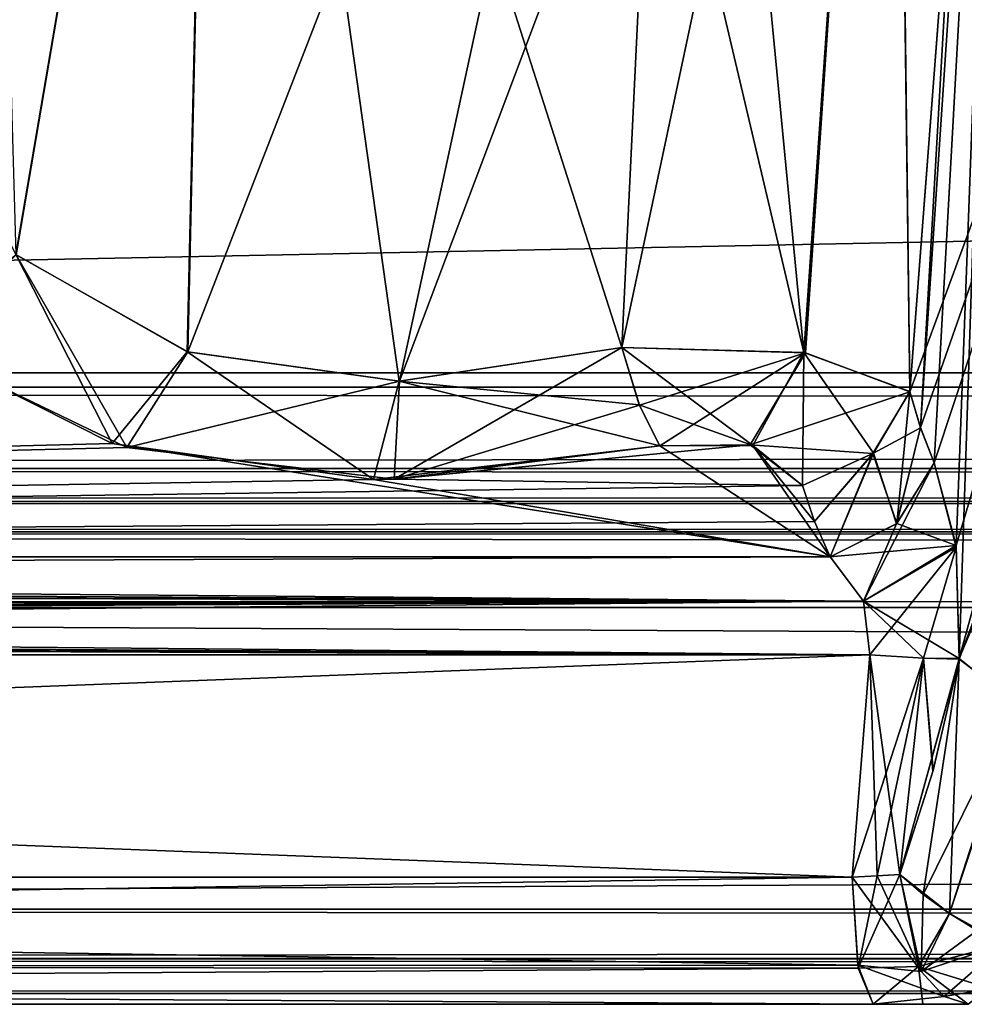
# Model space of a CAD drawing. Header units: inches. Extents: x -10 to 10, y -2.3 to 4.3.
# Tile 230 of 256: x -6.507 to -6.272, y -2.112 to -1.867. Entities that reach past the tile are written whole.
import ezdxf

# ---------------------------------------------------------------- set-up
doc = ezdxf.new("R2010")
doc.units = ezdxf.units.IN
doc.header["$LTSCALE"] = 65.185185
doc.header["$MEASUREMENT"] = 0
for name, color, linetype in [('100', 7, 'CONTINUOUS'), ('123', 7, 'CONTINUOUS'), ('12476', 7, 'CONTINUOUS'), ('12477', 7, 'CONTINUOUS'), ('12478', 7, 'CONTINUOUS'), ('12479', 7, 'CONTINUOUS'), ('12501', 7, 'CONTINUOUS'), ('12502', 7, 'CONTINUOUS'), ('12503', 7, 'CONTINUOUS'), ('28', 7, 'CONTINUOUS'), ('3832', 7, 'CONTINUOUS'), ('3870', 7, 'CONTINUOUS'), ('3876', 7, 'CONTINUOUS'), ('3877', 7, 'CONTINUOUS'), ('3878', 7, 'CONTINUOUS'), ('3879', 7, 'CONTINUOUS'), ('51', 7, 'CONTINUOUS'), ('6021', 7, 'CONTINUOUS'), ('6022', 7, 'CONTINUOUS'), ('6023', 7, 'CONTINUOUS'), ('6088', 7, 'CONTINUOUS'), ('6089', 7, 'CONTINUOUS'), ('6090', 7, 'CONTINUOUS'), ('6091', 7, 'CONTINUOUS'), ('6092', 7, 'CONTINUOUS'), ('6109', 7, 'CONTINUOUS'), ('6110', 7, 'CONTINUOUS'), ('6111', 7, 'CONTINUOUS'), ('6112', 7, 'CONTINUOUS'), ('6113', 7, 'CONTINUOUS'), ('6117', 7, 'CONTINUOUS'), ('6118', 7, 'CONTINUOUS'), ('6239', 7, 'CONTINUOUS'), ('6240', 7, 'CONTINUOUS'), ('6241', 7, 'CONTINUOUS'), ('6242', 7, 'CONTINUOUS'), ('6243', 7, 'CONTINUOUS'), ('6244', 7, 'CONTINUOUS'), ('6245', 7, 'CONTINUOUS'), ('6253', 7, 'CONTINUOUS'), ('6254', 7, 'CONTINUOUS'), ('6255', 7, 'CONTINUOUS'), ('6256', 7, 'CONTINUOUS'), ('6262', 7, 'CONTINUOUS'), ('6263', 7, 'CONTINUOUS'), ('8585', 7, 'CONTINUOUS'), ('8594', 7, 'CONTINUOUS'), ('8649', 7, 'CONTINUOUS')]:
    doc.layers.add(name, color=color, linetype=linetype)

msp = doc.modelspace()

# ---------------------------------------------------------------- linework, layer by layer
at = {"layer": '100', "linetype": 'Continuous'}
for points in [[(8.075, -1.95857, -4.05149), (8.075, -1.63343, -4.06853), (-8.075, -1.63343, -4.06853), (8.075, -1.95857, -4.05149)], [(8.075, -1.95857, -4.05149), (-8.075, -1.63343, -4.06853), (-8.075, -1.95857, -4.05149), (8.075, -1.95857, -4.05149)]]:
    msp.add_3dface(points, dxfattribs=at)
at = {"layer": '123', "linetype": 'Continuous'}
for points in [[(8.075, -1.97876, -4.04218), (8.075, -1.95857, -4.05149), (-8.075, -1.97876, -4.04218), (8.075, -1.97876, -4.04218)], [(8.075, -1.95857, -4.05149), (-8.075, -1.95857, -4.05149), (-8.075, -1.97876, -4.04218), (8.075, -1.95857, -4.05149)], [(8.075, -1.987, -4.02153), (8.075, -1.97876, -4.04218), (-8.075, -1.987, -4.02153), (8.075, -1.987, -4.02153)], [(-8.075, -1.987, -4.02153), (8.075, -1.97876, -4.04218), (-8.075, -1.97876, -4.04218), (-8.075, -1.987, -4.02153)]]:
    msp.add_3dface(points, dxfattribs=at)
at = {"layer": '12476', "linetype": 'Continuous'}
for points in [[(-7.49652, -2.10932, -3.78402), (7.49652, -2.10932, 3.78402), (7.49652, -2.10932, -3.78402), (-7.49652, -2.10932, -3.78402)], [(-7.49652, -2.10932, 3.78402), (7.49652, -2.10932, 3.78402), (-7.49652, -2.10932, -3.78402), (-7.49652, -2.10932, 3.78402)]]:
    msp.add_3dface(points, dxfattribs=at)
at = {"layer": '12477', "linetype": 'Continuous'}
for points in [[(-7.49652, -2.08831, 3.77031), (7.49652, -2.10058, 3.77428), (-7.49652, -2.10074, 3.77439), (-7.49652, -2.08831, 3.77031)], [(7.49652, -2.08831, 3.77031), (7.49652, -2.10058, 3.77428), (-7.49652, -2.08831, 3.77031), (7.49652, -2.08831, 3.77031)], [(7.49652, -2.10058, 3.77428), (7.49652, -2.10932, 3.78402), (-7.49652, -2.10074, 3.77439), (7.49652, -2.10058, 3.77428)], [(7.49652, -2.10932, 3.78402), (-7.49652, -2.10932, 3.78402), (-7.49652, -2.10074, 3.77439), (7.49652, -2.10932, 3.78402)]]:
    msp.add_3dface(points, dxfattribs=at)
at = {"layer": '12478', "linetype": 'Continuous'}
for points in [[(7.49489, -2.01331, 3.76638), (-7.49652, -2.08831, 3.77031), (-7.49489, -2.01331, 3.76638), (7.49489, -2.01331, 3.76638)], [(7.49489, -2.01331, 3.76638), (7.49652, -2.08831, 3.77031), (-7.49652, -2.08831, 3.77031), (7.49489, -2.01331, 3.76638)]]:
    msp.add_3dface(points, dxfattribs=at)
at = {"layer": '12479', "linetype": 'Continuous'}
for points in [[(-7.49488, -1.987, 3.79134), (7.49489, -1.99447, 3.77352), (-7.49489, -1.99512, 3.7729), (-7.49488, -1.987, 3.79134)], [(-7.49488, -1.987, 3.79134), (7.49488, -1.987, 3.79134), (7.49489, -1.99447, 3.77352), (-7.49488, -1.987, 3.79134)], [(7.49489, -1.99447, 3.77352), (7.49489, -2.01331, 3.76638), (-7.49489, -1.99512, 3.7729), (7.49489, -1.99447, 3.77352)], [(7.49489, -2.01331, 3.76638), (-7.49489, -2.01331, 3.76638), (-7.49489, -1.99512, 3.7729), (7.49489, -2.01331, 3.76638)]]:
    msp.add_3dface(points, dxfattribs=at)
at = {"layer": '12501', "linetype": 'Continuous'}
for points in [[(7.49652, -2.08831, -3.77031), (-7.49652, -2.10058, -3.77428), (7.49652, -2.10074, -3.77439), (7.49652, -2.08831, -3.77031)], [(-7.49652, -2.08831, -3.77031), (-7.49652, -2.10058, -3.77428), (7.49652, -2.08831, -3.77031), (-7.49652, -2.08831, -3.77031)], [(-7.49652, -2.10058, -3.77428), (-7.49652, -2.10932, -3.78402), (7.49652, -2.10074, -3.77439), (-7.49652, -2.10058, -3.77428)], [(-7.49652, -2.10932, -3.78402), (7.49652, -2.10932, -3.78402), (7.49652, -2.10074, -3.77439), (-7.49652, -2.10932, -3.78402)]]:
    msp.add_3dface(points, dxfattribs=at)
at = {"layer": '12502', "linetype": 'Continuous'}
for points in [[(-7.49489, -2.01331, -3.76638), (-7.49652, -2.08831, -3.77031), (7.49652, -2.08831, -3.77031), (-7.49489, -2.01331, -3.76638)], [(-7.49489, -2.01331, -3.76638), (7.49652, -2.08831, -3.77031), (7.49489, -2.01331, -3.76638), (-7.49489, -2.01331, -3.76638)]]:
    msp.add_3dface(points, dxfattribs=at)
at = {"layer": '12503', "linetype": 'Continuous'}
for points in [[(7.49488, -1.987, -3.79134), (-7.49488, -1.987, -3.79134), (-7.49489, -1.99447, -3.77352), (7.49488, -1.987, -3.79134)], [(7.49488, -1.987, -3.79134), (-7.49489, -1.99447, -3.77352), (7.49489, -1.99512, -3.7729), (7.49488, -1.987, -3.79134)], [(-7.49489, -1.99447, -3.77352), (-7.49489, -2.01331, -3.76638), (7.49489, -1.99512, -3.7729), (-7.49489, -1.99447, -3.77352)], [(-7.49489, -2.01331, -3.76638), (7.49489, -2.01331, -3.76638), (7.49489, -1.99512, -3.7729), (-7.49489, -2.01331, -3.76638)]]:
    msp.add_3dface(points, dxfattribs=at)
at = {"layer": '28', "linetype": 'Continuous'}
for points in [[(8.075, -1.987, -4.02153), (-8.075, -1.987, -4.02153), (8.04453, -1.987, -3.97741), (8.075, -1.987, -4.02153)], [(8.04453, -1.987, -3.97741), (-8.075, -1.987, -4.02153), (7.97221, -1.987, -3.8272), (8.04453, -1.987, -3.97741)], [(7.97221, -1.987, -3.8272), (-8.075, -1.987, -4.02153), (7.49488, -1.987, -3.79134), (7.97221, -1.987, -3.8272)], [(7.49488, -1.987, -3.79134), (-8.075, -1.987, -4.02153), (-7.49488, -1.987, -3.79134), (7.49488, -1.987, -3.79134)], [(-8.075, -1.987, 4.02153), (8.075, -1.987, 4.02153), (-8.04453, -1.987, 3.97741), (-8.075, -1.987, 4.02153)], [(-8.04453, -1.987, 3.97741), (8.075, -1.987, 4.02153), (-7.97221, -1.987, 3.8272), (-8.04453, -1.987, 3.97741)], [(-7.97221, -1.987, 3.8272), (8.075, -1.987, 4.02153), (-7.49488, -1.987, 3.79134), (-7.97221, -1.987, 3.8272)], [(-7.49488, -1.987, 3.79134), (8.075, -1.987, 4.02153), (7.49488, -1.987, 3.79134), (-7.49488, -1.987, 3.79134)]]:
    msp.add_3dface(points, dxfattribs=at)
at = {"layer": '3832', "linetype": 'Continuous'}
for points in [[(-8.075, -1.95857, 4.05149), (-8.075, -1.63343, 4.06853), (8.075, -1.63343, 4.06853), (-8.075, -1.95857, 4.05149)], [(8.075, -1.95857, 4.05149), (-8.075, -1.95857, 4.05149), (8.075, -1.63343, 4.06853), (8.075, -1.95857, 4.05149)]]:
    msp.add_3dface(points, dxfattribs=at)
at = {"layer": '3870', "linetype": 'Continuous'}
for points in [[(-6.29467, -2.112, 4.42451), (-7.73605, -2.112, 4.17036), (-6.29467, -2.112, -4.42451), (-6.29467, -2.112, 4.42451)], [(-6.29467, -2.112, -4.42451), (-7.73605, -2.112, 4.17036), (-7.73605, -2.112, -4.17036), (-6.29467, -2.112, -4.42451)], [(-6.28235, -2.112, 4.42807), (-6.29467, -2.112, 4.42451), (-6.28235, -2.112, -4.42807), (-6.28235, -2.112, 4.42807)], [(-6.28235, -2.112, -4.42807), (-6.29467, -2.112, 4.42451), (-6.29467, -2.112, -4.42451), (-6.28235, -2.112, -4.42807)], [(-6.27107, -2.112, 4.43416), (-6.28235, -2.112, 4.42807), (-6.27107, -2.112, -4.43416), (-6.27107, -2.112, 4.43416)], [(-6.27107, -2.112, -4.43416), (-6.28235, -2.112, 4.42807), (-6.28235, -2.112, -4.42807), (-6.27107, -2.112, -4.43416)]]:
    msp.add_3dface(points, dxfattribs=at)
at = {"layer": '3876', "linetype": 'Continuous'}
for points in [[(-7.73976, -2.10303, -4.19143), (-7.74125, -2.08043, -4.19986), (-6.29851, -2.10226, -4.4463), (-7.73976, -2.10303, -4.19143)], [(-6.29851, -2.10226, -4.4463), (-7.74125, -2.08043, -4.19986), (-6.29987, -2.08043, -4.45402), (-6.29851, -2.10226, -4.4463)], [(-6.29467, -2.112, -4.42451), (-7.73976, -2.10303, -4.19143), (-6.29851, -2.10226, -4.4463), (-6.29467, -2.112, -4.42451)], [(-6.29467, -2.112, -4.42451), (-7.73605, -2.112, -4.17036), (-7.73976, -2.10303, -4.19143), (-6.29467, -2.112, -4.42451)]]:
    msp.add_3dface(points, dxfattribs=at)
at = {"layer": '3877', "linetype": 'Continuous'}
for points in [[(-6.28273, -2.10383, -4.45112), (-6.29987, -2.08043, -4.45402), (-6.29367, -2.08002, -4.45578), (-6.28273, -2.10383, -4.45112)], [(-6.29851, -2.10226, -4.4463), (-6.29987, -2.08043, -4.45402), (-6.28273, -2.10383, -4.45112), (-6.29851, -2.10226, -4.4463)], [(-6.28802, -2.0797, -4.45881), (-6.28273, -2.10383, -4.45112), (-6.29367, -2.08002, -4.45578), (-6.28802, -2.0797, -4.45881)], [(-6.29467, -2.112, -4.42451), (-6.29851, -2.10226, -4.4463), (-6.27701, -2.1101, -4.44283), (-6.29467, -2.112, -4.42451)], [(-6.27701, -2.1101, -4.44283), (-6.29851, -2.10226, -4.4463), (-6.28273, -2.10383, -4.45112), (-6.27701, -2.1101, -4.44283)], [(-6.27107, -2.112, -4.43416), (-6.29467, -2.112, -4.42451), (-6.27701, -2.1101, -4.44283), (-6.27107, -2.112, -4.43416)], [(-6.27107, -2.112, -4.43416), (-6.28235, -2.112, -4.42807), (-6.29467, -2.112, -4.42451), (-6.27107, -2.112, -4.43416)]]:
    msp.add_3dface(points, dxfattribs=at)
at = {"layer": '3878', "linetype": 'Continuous'}
for points in [[(-6.28273, -2.10383, -4.45112), (-6.28802, -2.0797, -4.45881), (-6.28228, -2.08466, -4.46186), (-6.28273, -2.10383, -4.45112)], [(-6.2757, -2.08944, -4.46286), (-6.28273, -2.10383, -4.45112), (-6.28228, -2.08466, -4.46186), (-6.2757, -2.08944, -4.46286)], [(-6.26878, -2.09365, -4.46171), (-6.28273, -2.10383, -4.45112), (-6.2757, -2.08944, -4.46286), (-6.26878, -2.09365, -4.46171)], [(-6.26203, -2.097, -4.45852), (-6.28273, -2.10383, -4.45112), (-6.26878, -2.09365, -4.46171), (-6.26203, -2.097, -4.45852)], [(-6.27701, -2.1101, -4.44283), (-6.28273, -2.10383, -4.45112), (-6.26203, -2.097, -4.45852), (-6.27701, -2.1101, -4.44283)], [(-6.27701, -2.1101, -4.44283), (-6.26203, -2.097, -4.45852), (-6.26598, -2.10819, -4.44787), (-6.27701, -2.1101, -4.44283)], [(-6.27107, -2.112, -4.43416), (-6.27701, -2.1101, -4.44283), (-6.26598, -2.10819, -4.44787), (-6.27107, -2.112, -4.43416)]]:
    msp.add_3dface(points, dxfattribs=at)
at = {"layer": '3879', "linetype": 'Continuous'}
for points in [[(-6.28228, -2.08466, -4.46186), (-6.28802, -2.0797, -4.45881), (-6.27329, -2.02604, -4.46951), (-6.28228, -2.08466, -4.46186)], [(-6.27329, -2.02604, -4.46951), (-6.28802, -2.0797, -4.45881), (-6.27979, -2.05386, -4.4635), (-6.27329, -2.02604, -4.46951)], [(-6.25896, -2.03755, -4.48313), (-6.28228, -2.08466, -4.46186), (-6.27329, -2.02604, -4.46951), (-6.25896, -2.03755, -4.48313)], [(-6.2757, -2.08944, -4.46286), (-6.28228, -2.08466, -4.46186), (-6.25896, -2.03755, -4.48313), (-6.2757, -2.08944, -4.46286)], [(-6.26878, -2.09365, -4.46171), (-6.2757, -2.08944, -4.46286), (-6.25896, -2.03755, -4.48313), (-6.26878, -2.09365, -4.46171)]]:
    msp.add_3dface(points, dxfattribs=at)
at = {"layer": '51', "linetype": 'Continuous'}
for points in [[(-8.075, -1.97876, 4.04218), (-8.075, -1.95857, 4.05149), (8.075, -1.97876, 4.04218), (-8.075, -1.97876, 4.04218)], [(8.075, -1.97876, 4.04218), (-8.075, -1.95857, 4.05149), (8.075, -1.95857, 4.05149), (8.075, -1.97876, 4.04218)], [(8.075, -1.987, 4.02153), (-8.075, -1.987, 4.02153), (-8.075, -1.97876, 4.04218), (8.075, -1.987, 4.02153)], [(8.075, -1.987, 4.02153), (-8.075, -1.97876, 4.04218), (8.075, -1.97876, 4.04218), (8.075, -1.987, 4.02153)]]:
    msp.add_3dface(points, dxfattribs=at)
at = {"layer": '6021', "linetype": 'Continuous'}
for points in [[(-6.28802, -2.0797, 4.45881), (-6.28343, -2.10262, 4.45211), (-6.2757, -2.08944, 4.46286), (-6.28802, -2.0797, 4.45881)], [(-6.28343, -2.10262, 4.45211), (-6.26203, -2.097, 4.45852), (-6.2757, -2.08944, 4.46286), (-6.28343, -2.10262, 4.45211)], [(-6.26585, -2.10797, 4.44824), (-6.26203, -2.097, 4.45852), (-6.28343, -2.10262, 4.45211), (-6.26585, -2.10797, 4.44824)], [(-6.27107, -2.112, 4.43416), (-6.26585, -2.10797, 4.44824), (-6.28343, -2.10262, 4.45211), (-6.27107, -2.112, 4.43416)]]:
    msp.add_3dface(points, dxfattribs=at)
at = {"layer": '6022', "linetype": 'Continuous'}
for points in [[(-6.29987, -2.08043, 4.45402), (-6.29838, -2.10303, 4.44558), (-6.29367, -2.08002, 4.45578), (-6.29987, -2.08043, 4.45402)], [(-6.28343, -2.10262, 4.45211), (-6.28802, -2.0797, 4.45881), (-6.29838, -2.10303, 4.44558), (-6.28343, -2.10262, 4.45211)], [(-6.29838, -2.10303, 4.44558), (-6.28802, -2.0797, 4.45881), (-6.29367, -2.08002, 4.45578), (-6.29838, -2.10303, 4.44558)], [(-6.29467, -2.112, 4.42451), (-6.28343, -2.10262, 4.45211), (-6.29838, -2.10303, 4.44558), (-6.29467, -2.112, 4.42451)], [(-6.29467, -2.112, 4.42451), (-6.28235, -2.112, 4.42807), (-6.28343, -2.10262, 4.45211), (-6.29467, -2.112, 4.42451)], [(-6.28235, -2.112, 4.42807), (-6.27107, -2.112, 4.43416), (-6.28343, -2.10262, 4.45211), (-6.28235, -2.112, 4.42807)]]:
    msp.add_3dface(points, dxfattribs=at)
at = {"layer": '6023', "linetype": 'Continuous'}
for points in [[(-7.73989, -2.10226, 4.19214), (-6.29987, -2.08043, 4.45402), (-7.74125, -2.08043, 4.19986), (-7.73989, -2.10226, 4.19214)], [(-6.29838, -2.10303, 4.44558), (-6.29987, -2.08043, 4.45402), (-7.73989, -2.10226, 4.19214), (-6.29838, -2.10303, 4.44558)], [(-7.73605, -2.112, 4.17036), (-6.29838, -2.10303, 4.44558), (-7.73989, -2.10226, 4.19214), (-7.73605, -2.112, 4.17036)], [(-7.73605, -2.112, 4.17036), (-6.29467, -2.112, 4.42451), (-6.29838, -2.10303, 4.44558), (-7.73605, -2.112, 4.17036)]]:
    msp.add_3dface(points, dxfattribs=at)
at = {"layer": '6088', "linetype": 'Continuous'}
for points in [[(-7.74125, -2.08043, -4.19986), (-7.74093, -2.02514, -4.19698), (-6.29554, -2.02515, -4.45184), (-7.74125, -2.08043, -4.19986)], [(-6.29987, -2.08043, -4.45402), (-7.74125, -2.08043, -4.19986), (-6.29554, -2.02515, -4.45184), (-6.29987, -2.08043, -4.45402)]]:
    msp.add_3dface(points, dxfattribs=at)
at = {"layer": '6089', "linetype": 'Continuous'}
for points in [[(-6.29987, -2.08043, -4.45402), (-6.29554, -2.02515, -4.45184), (-6.28213, -2.02597, -4.45794), (-6.29987, -2.08043, -4.45402)], [(-6.29367, -2.08002, -4.45578), (-6.29987, -2.08043, -4.45402), (-6.28213, -2.02597, -4.45794), (-6.29367, -2.08002, -4.45578)], [(-6.28802, -2.0797, -4.45881), (-6.29367, -2.08002, -4.45578), (-6.28213, -2.02597, -4.45794), (-6.28802, -2.0797, -4.45881)], [(-6.27979, -2.05386, -4.4635), (-6.28802, -2.0797, -4.45881), (-6.28213, -2.02597, -4.45794), (-6.27979, -2.05386, -4.4635)], [(-6.27329, -2.02604, -4.46951), (-6.27979, -2.05386, -4.4635), (-6.28213, -2.02597, -4.45794), (-6.27329, -2.02604, -4.46951)]]:
    msp.add_3dface(points, dxfattribs=at)
at = {"layer": '6090', "linetype": 'Continuous'}
for points in [[(-6.2795, -1.97737, -4.44065), (-6.27408, -1.99792, -4.46117), (-6.28875, -1.99245, -4.43496), (-6.2795, -1.97737, -4.44065)], [(-6.28875, -1.99245, -4.43496), (-6.27408, -1.99792, -4.46117), (-6.30538, -2.00074, -4.43491), (-6.28875, -1.99245, -4.43496)], [(-6.30538, -2.00074, -4.43491), (-6.27408, -1.99792, -4.46117), (-6.2971, -2.01175, -4.44754), (-6.30538, -2.00074, -4.43491)], [(-6.27408, -1.99792, -4.46117), (-6.27329, -2.02604, -4.46951), (-6.2971, -2.01175, -4.44754), (-6.27408, -1.99792, -4.46117)], [(-6.27329, -2.02604, -4.46951), (-6.28213, -2.02597, -4.45794), (-6.2971, -2.01175, -4.44754), (-6.27329, -2.02604, -4.46951)], [(-6.28213, -2.02597, -4.45794), (-6.29554, -2.02515, -4.45184), (-6.2971, -2.01175, -4.44754), (-6.28213, -2.02597, -4.45794)]]:
    msp.add_3dface(points, dxfattribs=at)
at = {"layer": '6091', "linetype": 'Continuous'}
for points in [[(-6.27296, -1.79505, -4.40069), (-6.16515, -1.63239, -4.55673), (-6.28558, -1.9597, -4.41132), (-6.27296, -1.79505, -4.40069)], [(-6.28558, -1.9597, -4.41132), (-6.16515, -1.63239, -4.55673), (-6.28292, -1.96864, -4.42609), (-6.28558, -1.9597, -4.41132)], [(-6.16515, -1.63239, -4.55673), (-6.2795, -1.97737, -4.44065), (-6.28292, -1.96864, -4.42609), (-6.16515, -1.63239, -4.55673)], [(-6.16515, -1.63239, -4.55673), (-6.27408, -1.99792, -4.46117), (-6.2795, -1.97737, -4.44065), (-6.16515, -1.63239, -4.55673)], [(-6.16515, -1.63239, -4.55673), (-6.27329, -2.02604, -4.46951), (-6.27408, -1.99792, -4.46117), (-6.16515, -1.63239, -4.55673)], [(-6.27329, -2.02604, -4.46951), (-6.16515, -1.63239, -4.55673), (-6.25005, -1.9646, -4.50299), (-6.27329, -2.02604, -4.46951)]]:
    msp.add_3dface(points, dxfattribs=at)
at = {"layer": '6092', "linetype": 'Continuous'}
for points in [[(-6.25896, -2.03755, -4.48313), (-6.27329, -2.02604, -4.46951), (-6.22326, -1.90739, -4.5325), (-6.25896, -2.03755, -4.48313)], [(-6.27329, -2.02604, -4.46951), (-6.25005, -1.9646, -4.50299), (-6.22326, -1.90739, -4.5325), (-6.27329, -2.02604, -4.46951)]]:
    msp.add_3dface(points, dxfattribs=at)
at = {"layer": '6109', "linetype": 'Continuous'}
for points in [[(-6.35717, -1.94872, -4.36451), (-6.28977, -1.63161, -4.34579), (-6.31151, -1.95, -4.37221), (-6.35717, -1.94872, -4.36451)], [(-6.28977, -1.63161, -4.34579), (-6.35717, -1.94872, -4.36451), (-6.34956, -1.79019, -4.35381), (-6.28977, -1.63161, -4.34579)], [(-6.28977, -1.63161, -4.34579), (-6.28558, -1.9597, -4.41132), (-6.31151, -1.95, -4.37221), (-6.28977, -1.63161, -4.34579)], [(-6.28977, -1.63161, -4.34579), (-6.27296, -1.79505, -4.40069), (-6.28558, -1.9597, -4.41132), (-6.28977, -1.63161, -4.34579)]]:
    msp.add_3dface(points, dxfattribs=at)
at = {"layer": '6110', "linetype": 'Continuous'}
for points in [[(-6.35717, -1.94872, -4.36451), (-6.31151, -1.95, -4.37221), (-6.35276, -1.96303, -4.36834), (-6.35717, -1.94872, -4.36451)], [(-6.35276, -1.96303, -4.36834), (-6.31151, -1.95, -4.37221), (-6.3477, -1.97313, -4.3789), (-6.35276, -1.96303, -4.36834)], [(-6.3477, -1.97313, -4.3789), (-6.31151, -1.95, -4.37221), (-6.32524, -1.97291, -4.38248), (-6.3477, -1.97313, -4.3789)], [(-6.31151, -1.95, -4.37221), (-6.28558, -1.9597, -4.41132), (-6.32524, -1.97291, -4.38248), (-6.31151, -1.95, -4.37221)], [(-6.32524, -1.97291, -4.38248), (-6.28558, -1.9597, -4.41132), (-6.29477, -1.9751, -4.40426), (-6.32524, -1.97291, -4.38248)], [(-6.31224, -1.98306, -4.40262), (-6.32524, -1.97291, -4.38248), (-6.29477, -1.9751, -4.40426), (-6.31224, -1.98306, -4.40262)]]:
    msp.add_3dface(points, dxfattribs=at)
at = {"layer": '6111', "linetype": 'Continuous'}
for points in [[(-6.28558, -1.9597, -4.41132), (-6.28875, -1.99245, -4.43496), (-6.29477, -1.9751, -4.40426), (-6.28558, -1.9597, -4.41132)], [(-6.28875, -1.99245, -4.43496), (-6.28558, -1.9597, -4.41132), (-6.28292, -1.96864, -4.42609), (-6.28875, -1.99245, -4.43496)], [(-6.2795, -1.97737, -4.44065), (-6.28875, -1.99245, -4.43496), (-6.28292, -1.96864, -4.42609), (-6.2795, -1.97737, -4.44065)], [(-6.31224, -1.98306, -4.40262), (-6.29477, -1.9751, -4.40426), (-6.30923, -1.99199, -4.41885), (-6.31224, -1.98306, -4.40262)], [(-6.29477, -1.9751, -4.40426), (-6.30538, -2.00074, -4.43491), (-6.30923, -1.99199, -4.41885), (-6.29477, -1.9751, -4.40426)], [(-6.28875, -1.99245, -4.43496), (-6.30538, -2.00074, -4.43491), (-6.29477, -1.9751, -4.40426), (-6.28875, -1.99245, -4.43496)]]:
    msp.add_3dface(points, dxfattribs=at)
at = {"layer": '6112', "linetype": 'Continuous'}
for points in [[(-6.48016, -1.97356, -4.3563), (-7.59184, -2.00074, -4.20808), (-6.5318, -1.94868, -4.30343), (-6.48016, -1.97356, -4.3563)], [(-6.3477, -1.97313, -4.3789), (-6.32524, -1.97291, -4.38248), (-6.41377, -1.98143, -4.38186), (-6.3477, -1.97313, -4.3789)], [(-6.32524, -1.97291, -4.38248), (-6.31224, -1.98306, -4.40262), (-6.41377, -1.98143, -4.38186), (-6.32524, -1.97291, -4.38248)], [(-6.41377, -1.98143, -4.38186), (-7.59184, -2.00074, -4.20808), (-6.48016, -1.97356, -4.3563), (-6.41377, -1.98143, -4.38186)], [(-6.31224, -1.98306, -4.40262), (-7.59184, -2.00074, -4.20808), (-6.41377, -1.98143, -4.38186), (-6.31224, -1.98306, -4.40262)], [(-6.31224, -1.98306, -4.40262), (-6.30923, -1.99199, -4.41885), (-7.59184, -2.00074, -4.20808), (-6.31224, -1.98306, -4.40262)], [(-6.30923, -1.99199, -4.41885), (-6.30538, -2.00074, -4.43491), (-7.59184, -2.00074, -4.20808), (-6.30923, -1.99199, -4.41885)]]:
    msp.add_3dface(points, dxfattribs=at)
at = {"layer": '6113', "linetype": 'Continuous'}
for points in [[(-7.59184, -2.00074, -4.20808), (-6.2971, -2.01175, -4.44754), (-7.62928, -2.00409, -4.20625), (-7.59184, -2.00074, -4.20808)], [(-6.30538, -2.00074, -4.43491), (-6.2971, -2.01175, -4.44754), (-7.59184, -2.00074, -4.20808), (-6.30538, -2.00074, -4.43491)], [(-7.62928, -2.00409, -4.20625), (-6.2971, -2.01175, -4.44754), (-7.65637, -2.00753, -4.20488), (-7.62928, -2.00409, -4.20625)], [(-7.65637, -2.00753, -4.20488), (-6.2971, -2.01175, -4.44754), (-7.69087, -2.0125, -4.20221), (-7.65637, -2.00753, -4.20488)], [(-6.2971, -2.01175, -4.44754), (-6.29554, -2.02515, -4.45184), (-7.69087, -2.0125, -4.20221), (-6.2971, -2.01175, -4.44754)], [(-7.69087, -2.0125, -4.20221), (-6.29554, -2.02515, -4.45184), (-7.71079, -2.0158, -4.20025), (-7.69087, -2.0125, -4.20221)], [(-7.71079, -2.0158, -4.20025), (-6.29554, -2.02515, -4.45184), (-7.72265, -2.01812, -4.19896), (-7.71079, -2.0158, -4.20025)], [(-7.72265, -2.01812, -4.19896), (-6.29554, -2.02515, -4.45184), (-7.72976, -2.01974, -4.19815), (-7.72265, -2.01812, -4.19896)], [(-6.29554, -2.02515, -4.45184), (-7.74093, -2.02514, -4.19698), (-7.72976, -2.01974, -4.19815), (-6.29554, -2.02515, -4.45184)]]:
    msp.add_3dface(points, dxfattribs=at)
at = {"layer": '6117', "linetype": 'Continuous'}
for points in [[(-6.48016, -1.97356, -4.3563), (-6.5318, -1.94868, -4.30343), (-6.50772, -1.92564, -4.30426), (-6.48016, -1.97356, -4.3563)], [(-6.46501, -1.94981, -4.34709), (-6.48016, -1.97356, -4.3563), (-6.50772, -1.92564, -4.30426), (-6.46501, -1.94981, -4.34709)], [(-6.41242, -1.95707, -4.36698), (-6.48016, -1.97356, -4.3563), (-6.46501, -1.94981, -4.34709), (-6.41242, -1.95707, -4.36698)], [(-6.35717, -1.94872, -4.36451), (-6.35276, -1.96303, -4.36834), (-6.41377, -1.98143, -4.38186), (-6.35717, -1.94872, -4.36451)], [(-6.35717, -1.94872, -4.36451), (-6.41377, -1.98143, -4.38186), (-6.41242, -1.95707, -4.36698), (-6.35717, -1.94872, -4.36451)], [(-6.41377, -1.98143, -4.38186), (-6.48016, -1.97356, -4.3563), (-6.41242, -1.95707, -4.36698), (-6.41377, -1.98143, -4.38186)], [(-6.35276, -1.96303, -4.36834), (-6.3477, -1.97313, -4.3789), (-6.41377, -1.98143, -4.38186), (-6.35276, -1.96303, -4.36834)]]:
    msp.add_3dface(points, dxfattribs=at)
at = {"layer": '6118', "linetype": 'Continuous'}
for points in [[(-6.50772, -1.92564, -4.30426), (-6.52869, -1.88483, -4.2412), (-6.45786, -1.63343, -4.332), (-6.50772, -1.92564, -4.30426)], [(-6.45786, -1.63343, -4.332), (-6.52869, -1.88483, -4.2412), (-6.52253, -1.7588, -4.23641), (-6.45786, -1.63343, -4.332)], [(-6.46501, -1.94981, -4.34709), (-6.50772, -1.92564, -4.30426), (-6.45786, -1.63343, -4.332), (-6.46501, -1.94981, -4.34709)], [(-6.34234, -1.63343, -4.3425), (-6.41242, -1.95707, -4.36698), (-6.46501, -1.94981, -4.34709), (-6.34234, -1.63343, -4.3425)], [(-6.34234, -1.63343, -4.3425), (-6.46501, -1.94981, -4.34709), (-6.45786, -1.63343, -4.332), (-6.34234, -1.63343, -4.3425)], [(-6.34234, -1.63343, -4.3425), (-6.34956, -1.79019, -4.35381), (-6.41242, -1.95707, -4.36698), (-6.34234, -1.63343, -4.3425)], [(-6.34956, -1.79019, -4.35381), (-6.35717, -1.94872, -4.36451), (-6.41242, -1.95707, -4.36698), (-6.34956, -1.79019, -4.35381)]]:
    msp.add_3dface(points, dxfattribs=at)
at = {"layer": '6239', "linetype": 'Continuous'}
for points in [[(-6.53259, -1.94808, 4.30225), (-7.59184, -2.00074, 4.20808), (-6.48382, -1.97255, 4.35388), (-6.53259, -1.94808, 4.30225)], [(-6.48382, -1.97255, 4.35388), (-7.59184, -2.00074, 4.20808), (-6.30538, -2.00074, 4.43491), (-6.48382, -1.97255, 4.35388)], [(-6.41888, -1.98151, 4.38109), (-6.48382, -1.97255, 4.35388), (-6.30538, -2.00074, 4.43491), (-6.41888, -1.98151, 4.38109)], [(-6.3477, -1.97313, 4.3789), (-6.41888, -1.98151, 4.38109), (-6.30538, -2.00074, 4.43491), (-6.3477, -1.97313, 4.3789)], [(-6.32461, -1.97305, 4.38283), (-6.3477, -1.97313, 4.3789), (-6.30538, -2.00074, 4.43491), (-6.32461, -1.97305, 4.38283)], [(-6.31224, -1.98306, 4.40262), (-6.32461, -1.97305, 4.38283), (-6.30924, -1.99199, 4.41884), (-6.31224, -1.98306, 4.40262)], [(-6.30924, -1.99199, 4.41884), (-6.32461, -1.97305, 4.38283), (-6.30538, -2.00074, 4.43491), (-6.30924, -1.99199, 4.41884)]]:
    msp.add_3dface(points, dxfattribs=at)
at = {"layer": '6240', "linetype": 'Continuous'}
for points in [[(-6.53259, -1.94808, 4.30225), (-6.48382, -1.97255, 4.35388), (-6.50776, -1.9256, 4.3042), (-6.53259, -1.94808, 4.30225)], [(-6.50776, -1.9256, 4.3042), (-6.48382, -1.97255, 4.35388), (-6.46515, -1.94977, 4.347), (-6.50776, -1.9256, 4.3042)], [(-6.48382, -1.97255, 4.35388), (-6.41888, -1.98151, 4.38109), (-6.46515, -1.94977, 4.347), (-6.48382, -1.97255, 4.35388)], [(-6.46515, -1.94977, 4.347), (-6.41888, -1.98151, 4.38109), (-6.41249, -1.95707, 4.36697), (-6.46515, -1.94977, 4.347)], [(-6.35717, -1.94872, 4.36451), (-6.41249, -1.95707, 4.36697), (-6.3528, -1.96294, 4.36829), (-6.35717, -1.94872, 4.36451)], [(-6.41888, -1.98151, 4.38109), (-6.3477, -1.97313, 4.3789), (-6.41249, -1.95707, 4.36697), (-6.41888, -1.98151, 4.38109)], [(-6.41249, -1.95707, 4.36697), (-6.3477, -1.97313, 4.3789), (-6.3528, -1.96294, 4.36829), (-6.41249, -1.95707, 4.36697)]]:
    msp.add_3dface(points, dxfattribs=at)
at = {"layer": '6241', "linetype": 'Continuous'}
for points in [[(-6.45786, -1.63343, 4.332), (-6.51626, -1.63343, 4.23177), (-6.50776, -1.9256, 4.3042), (-6.45786, -1.63343, 4.332)], [(-6.45786, -1.63343, 4.332), (-6.50776, -1.9256, 4.3042), (-6.46515, -1.94977, 4.347), (-6.45786, -1.63343, 4.332)], [(-6.45786, -1.63343, 4.332), (-6.46515, -1.94977, 4.347), (-6.41249, -1.95707, 4.36697), (-6.45786, -1.63343, 4.332)], [(-6.45786, -1.63343, 4.332), (-6.41249, -1.95707, 4.36697), (-6.35717, -1.94872, 4.36451), (-6.45786, -1.63343, 4.332)], [(-6.45786, -1.63343, 4.332), (-6.35717, -1.94872, 4.36451), (-6.34956, -1.79019, 4.35382), (-6.45786, -1.63343, 4.332)]]:
    msp.add_3dface(points, dxfattribs=at)
at = {"layer": '6242', "linetype": 'Continuous'}
for points in [[(-6.28961, -1.63161, 4.34588), (-6.34234, -1.63343, 4.3425), (-6.31194, -1.94994, 4.37193), (-6.28961, -1.63161, 4.34588)], [(-6.28558, -1.95969, 4.41131), (-6.28961, -1.63161, 4.34588), (-6.31194, -1.94994, 4.37193), (-6.28558, -1.95969, 4.41131)], [(-6.28961, -1.63161, 4.34588), (-6.28558, -1.95969, 4.41131), (-6.27296, -1.79507, 4.40071), (-6.28961, -1.63161, 4.34588)], [(-6.34234, -1.63343, 4.3425), (-6.34956, -1.79019, 4.35382), (-6.31194, -1.94994, 4.37193), (-6.34234, -1.63343, 4.3425)], [(-6.34956, -1.79019, 4.35382), (-6.35717, -1.94872, 4.36451), (-6.31194, -1.94994, 4.37193), (-6.34956, -1.79019, 4.35382)]]:
    msp.add_3dface(points, dxfattribs=at)
at = {"layer": '6243', "linetype": 'Continuous'}
for points in [[(-6.32461, -1.97305, 4.38283), (-6.35717, -1.94872, 4.36451), (-6.3528, -1.96294, 4.36829), (-6.32461, -1.97305, 4.38283)], [(-6.35717, -1.94872, 4.36451), (-6.32461, -1.97305, 4.38283), (-6.31194, -1.94994, 4.37193), (-6.35717, -1.94872, 4.36451)], [(-6.32461, -1.97305, 4.38283), (-6.31224, -1.98306, 4.40262), (-6.31194, -1.94994, 4.37193), (-6.32461, -1.97305, 4.38283)], [(-6.31194, -1.94994, 4.37193), (-6.31224, -1.98306, 4.40262), (-6.29459, -1.97494, 4.40432), (-6.31194, -1.94994, 4.37193)], [(-6.28558, -1.95969, 4.41131), (-6.31194, -1.94994, 4.37193), (-6.29459, -1.97494, 4.40432), (-6.28558, -1.95969, 4.41131)], [(-6.3477, -1.97313, 4.3789), (-6.32461, -1.97305, 4.38283), (-6.3528, -1.96294, 4.36829), (-6.3477, -1.97313, 4.3789)]]:
    msp.add_3dface(points, dxfattribs=at)
at = {"layer": '6244', "linetype": 'Continuous'}
for points in [[(-6.28558, -1.95969, 4.41131), (-6.29459, -1.97494, 4.40432), (-6.28292, -1.96865, 4.42609), (-6.28558, -1.95969, 4.41131)], [(-6.28292, -1.96865, 4.42609), (-6.29459, -1.97494, 4.40432), (-6.28891, -1.99259, 4.43492), (-6.28292, -1.96865, 4.42609)], [(-6.2795, -1.97737, 4.44065), (-6.28292, -1.96865, 4.42609), (-6.28891, -1.99259, 4.43492), (-6.2795, -1.97737, 4.44065)], [(-6.31224, -1.98306, 4.40262), (-6.30924, -1.99199, 4.41884), (-6.29459, -1.97494, 4.40432), (-6.31224, -1.98306, 4.40262)], [(-6.30924, -1.99199, 4.41884), (-6.30538, -2.00074, 4.43491), (-6.29459, -1.97494, 4.40432), (-6.30924, -1.99199, 4.41884)], [(-6.29459, -1.97494, 4.40432), (-6.30538, -2.00074, 4.43491), (-6.28891, -1.99259, 4.43492), (-6.29459, -1.97494, 4.40432)]]:
    msp.add_3dface(points, dxfattribs=at)
at = {"layer": '6245', "linetype": 'Continuous'}
for points in [[(-6.26039, -1.63239, 4.38927), (-6.27296, -1.79507, 4.40071), (-6.28292, -1.96865, 4.42609), (-6.26039, -1.63239, 4.38927)], [(-6.26039, -1.63239, 4.38927), (-6.28292, -1.96865, 4.42609), (-6.2795, -1.97737, 4.44065), (-6.26039, -1.63239, 4.38927)], [(-6.26039, -1.63239, 4.38927), (-6.2795, -1.97737, 4.44065), (-6.27401, -1.99839, 4.46144), (-6.26039, -1.63239, 4.38927)], [(-6.2733, -2.02619, 4.46952), (-6.26039, -1.63239, 4.38927), (-6.27401, -1.99839, 4.46144), (-6.2733, -2.02619, 4.46952)], [(-6.25022, -1.96499, 4.50279), (-6.26039, -1.63239, 4.38927), (-6.2733, -2.02619, 4.46952), (-6.25022, -1.96499, 4.50279)], [(-6.27296, -1.79507, 4.40071), (-6.28558, -1.95969, 4.41131), (-6.28292, -1.96865, 4.42609), (-6.27296, -1.79507, 4.40071)]]:
    msp.add_3dface(points, dxfattribs=at)
at = {"layer": '6253', "linetype": 'Continuous'}
msp.add_3dface([(-6.25022, -1.96499, 4.50279), (-6.2733, -2.02619, 4.46952), (-6.25842, -2.03748, 4.48342), (-6.25022, -1.96499, 4.50279)], dxfattribs=at)
at = {"layer": '6254', "linetype": 'Continuous'}
for points in [[(-6.28802, -2.0797, 4.45881), (-6.2757, -2.08944, 4.46286), (-6.2733, -2.02619, 4.46952), (-6.28802, -2.0797, 4.45881)], [(-6.28802, -2.0797, 4.45881), (-6.2733, -2.02619, 4.46952), (-6.27986, -2.0541, 4.46345), (-6.28802, -2.0797, 4.45881)], [(-6.2733, -2.02619, 4.46952), (-6.2757, -2.08944, 4.46286), (-6.25842, -2.03748, 4.48342), (-6.2733, -2.02619, 4.46952)], [(-6.2757, -2.08944, 4.46286), (-6.26203, -2.097, 4.45852), (-6.25842, -2.03748, 4.48342), (-6.2757, -2.08944, 4.46286)]]:
    msp.add_3dface(points, dxfattribs=at)
at = {"layer": '6255', "linetype": 'Continuous'}
for points in [[(-6.29987, -2.08043, 4.45402), (-6.29367, -2.08002, 4.45578), (-6.29554, -2.02515, 4.45184), (-6.29987, -2.08043, 4.45402)], [(-6.29367, -2.08002, 4.45578), (-6.28802, -2.0797, 4.45881), (-6.29554, -2.02515, 4.45184), (-6.29367, -2.08002, 4.45578)], [(-6.29554, -2.02515, 4.45184), (-6.28802, -2.0797, 4.45881), (-6.28212, -2.02596, 4.45794), (-6.29554, -2.02515, 4.45184)], [(-6.28802, -2.0797, 4.45881), (-6.27986, -2.0541, 4.46345), (-6.28212, -2.02596, 4.45794), (-6.28802, -2.0797, 4.45881)], [(-6.27986, -2.0541, 4.46345), (-6.2733, -2.02619, 4.46952), (-6.28212, -2.02596, 4.45794), (-6.27986, -2.0541, 4.46345)]]:
    msp.add_3dface(points, dxfattribs=at)
at = {"layer": '6256', "linetype": 'Continuous'}
for points in [[(-7.74125, -2.08043, 4.19986), (-6.29987, -2.08043, 4.45402), (-7.741, -2.02515, 4.19697), (-7.74125, -2.08043, 4.19986)], [(-6.29987, -2.08043, 4.45402), (-6.29554, -2.02515, 4.45184), (-7.741, -2.02515, 4.19697), (-6.29987, -2.08043, 4.45402)]]:
    msp.add_3dface(points, dxfattribs=at)
at = {"layer": '6262', "linetype": 'Continuous'}
for points in [[(-6.30538, -2.00074, 4.43491), (-7.59184, -2.00074, 4.20808), (-7.66989, -2.00647, 4.20156), (-6.30538, -2.00074, 4.43491)], [(-6.30538, -2.00074, 4.43491), (-7.66989, -2.00647, 4.20156), (-6.2971, -2.01175, 4.44754), (-6.30538, -2.00074, 4.43491)], [(-7.66989, -2.00647, 4.20156), (-7.73174, -2.01635, 4.19676), (-6.2971, -2.01175, 4.44754), (-7.66989, -2.00647, 4.20156)], [(-7.741, -2.02515, 4.19697), (-6.29554, -2.02515, 4.45184), (-6.2971, -2.01175, 4.44754), (-7.741, -2.02515, 4.19697)], [(-7.74085, -2.0195, 4.19614), (-7.741, -2.02515, 4.19697), (-6.2971, -2.01175, 4.44754), (-7.74085, -2.0195, 4.19614)], [(-7.73649, -2.01781, 4.19643), (-7.74085, -2.0195, 4.19614), (-6.2971, -2.01175, 4.44754), (-7.73649, -2.01781, 4.19643)], [(-7.73174, -2.01635, 4.19676), (-7.73649, -2.01781, 4.19643), (-6.2971, -2.01175, 4.44754), (-7.73174, -2.01635, 4.19676)]]:
    msp.add_3dface(points, dxfattribs=at)
at = {"layer": '6263', "linetype": 'Continuous'}
for points in [[(-6.2795, -1.97737, 4.44065), (-6.28891, -1.99259, 4.43492), (-6.2971, -2.01175, 4.44754), (-6.2795, -1.97737, 4.44065)], [(-6.27401, -1.99839, 4.46144), (-6.2795, -1.97737, 4.44065), (-6.2971, -2.01175, 4.44754), (-6.27401, -1.99839, 4.46144)], [(-6.28891, -1.99259, 4.43492), (-6.30538, -2.00074, 4.43491), (-6.2971, -2.01175, 4.44754), (-6.28891, -1.99259, 4.43492)], [(-6.29554, -2.02515, 4.45184), (-6.27401, -1.99839, 4.46144), (-6.2971, -2.01175, 4.44754), (-6.29554, -2.02515, 4.45184)], [(-6.27401, -1.99839, 4.46144), (-6.29554, -2.02515, 4.45184), (-6.28212, -2.02596, 4.45794), (-6.27401, -1.99839, 4.46144)], [(-6.2733, -2.02619, 4.46952), (-6.27401, -1.99839, 4.46144), (-6.28212, -2.02596, 4.45794), (-6.2733, -2.02619, 4.46952)]]:
    msp.add_3dface(points, dxfattribs=at)
at = {"layer": '8585', "linetype": 'Continuous'}
for points in [[(-9, -1.955, 13.9861), (-9, 0.545, 13.9861), (-3.55711, 0.545, 13.9861), (-9, -1.955, 13.9861)], [(-9, -1.955, 13.9861), (-3.55711, 0.545, 13.9861), (-3.55711, -1.955, 13.9861), (-9, -1.955, 13.9861)]]:
    msp.add_3dface(points, dxfattribs=at)
at = {"layer": '8594', "linetype": 'Continuous'}
for points in [[(-9, 0.545, 14.1431), (-9, -1.955, 14.1431), (-3.55711, -1.955, 14.1431), (-9, 0.545, 14.1431)], [(-3.55711, 0.545, 14.1431), (-9, 0.545, 14.1431), (-3.55711, -1.955, 14.1431), (-3.55711, 0.545, 14.1431)]]:
    msp.add_3dface(points, dxfattribs=at)
at = {"layer": '8649', "linetype": 'Continuous'}
for points in [[(-9, -1.955, 14.1431), (-9, -1.955, 13.9861), (-3.55711, -1.955, 13.9861), (-9, -1.955, 14.1431)], [(-9, -1.955, 14.1431), (-3.55711, -1.955, 13.9861), (-3.55711, -1.955, 14.1431), (-9, -1.955, 14.1431)]]:
    msp.add_3dface(points, dxfattribs=at)

doc.saveas('drawing.dxf')
